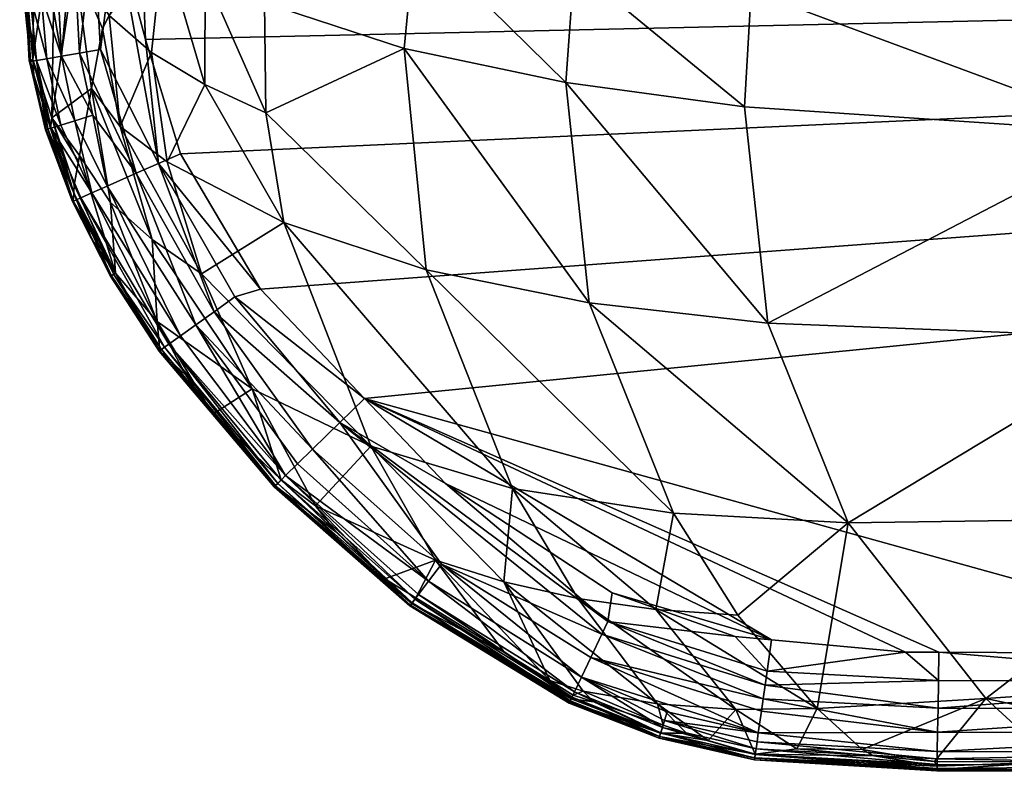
# Model space of a CAD drawing. Extents: x -0.027 to 0.07, y -0.138 to 0.037.
# Tile 1 of 161: x -0.02197 to -0.01365, y -0.13753 to -0.13116. Entities that reach past the tile are written whole.
import ezdxf

# ---------------------------------------------------------------- set-up
doc = ezdxf.new("R2010")
doc.units = 0
doc.layers.add('mesh', color=7, linetype='CONTINUOUS')

msp = doc.modelspace()

# ---------------------------------------------------------------- meshes
at = {"layer": 'mesh'}
mesh = msp.add_polyface(dxfattribs=at)
corners = [(-0.0190561, -0.1343592, 0.2191376), (-0.0141989, -0.1365055, 0.2191376), (-0.0144823, -0.136504, 0.2191376), (-0.0156151, -0.136401, 0.2191376), (-0.0159202, -0.1363732, 0.2191376), (-0.0169603, -0.1360022, 0.2191376), (-0.0183708, -0.135079, 0.2191376), (-0.0169965, -0.1362451, 0.2191097), (-0.0171233, -0.1296873, 0.2076647), (-0.0156546, -0.1298798, 0.207129), (-0.0166276, -0.1275083, 0.2059648), (-0.0157871, -0.1309111, 0.208079), (-0.0172822, -0.1307086, 0.2086336), (-0.0184366, -0.1294288, 0.2083157), (-0.0181714, -0.1283845, 0.2074069), (-0.017156, -0.1335511, 0.2119231), (-0.0149667, -0.1354124, 0.2138384), (-0.0156444, -0.1337234, 0.2113616), (-0.0164437, -0.1353285, 0.2143339), (-0.0185345, -0.1332704, 0.2125956), (-0.0178028, -0.1351196, 0.2149359), (-0.0165911, -0.1361455, 0.2158331), (-0.0172526, -0.136051, 0.2161172), (-0.0158979, -0.1361934, 0.2155807), (-0.0152271, -0.1369825, 0.216878), (-0.0138034, -0.1368971, 0.2165241), (-0.0184543, -0.1357265, 0.2167815), (-0.0174889, -0.1367449, 0.2177611), (-0.0178756, -0.1359103, 0.2164336), (-0.0173535, -0.1316875, 0.2096732), (-0.0186273, -0.1304319, 0.2093011), (-0.015842, -0.1318924, 0.2091054), (-0.0125501, -0.1321126, 0.2082491), (-0.0124156, -0.1301213, 0.2063546), (-0.0152363, -0.1276685, 0.2054705), (-0.0112672, -0.1365207, 0.2191376), (-0.0192637, -0.1345618, 0.2191129), (-0.0170473, -0.1363524, 0.2190731), (-0.0171411, -0.1365507, 0.2189573), (-0.0184051, -0.13576, 0.2189678)]
mesh.append_faces([[corners[k] for k in face] for face in [(0, 1, 2, 2), (3, 4, 5, 5), (3, 0, 2, 2), (5, 6, 3, 3), (6, 5, 7, 7), (8, 9, 10, 10), (8, 11, 9, 9), (12, 11, 8, 8), (13, 8, 14, 14), (13, 12, 8, 8), (15, 16, 17, 17), (15, 18, 16, 16), (19, 18, 15, 15), (19, 20, 18, 18), (21, 20, 22, 22), (21, 18, 20, 20), (23, 18, 21, 21), (23, 16, 18, 18), (24, 16, 23, 23), (24, 25, 16, 16), (26, 27, 28, 28), (20, 28, 22, 22), (29, 12, 30, 30), (31, 12, 29, 29), (31, 11, 12, 12), (17, 29, 15, 15), (17, 31, 29, 29), (32, 31, 17, 17), (32, 11, 31, 31), (33, 9, 11, 11), (34, 10, 9, 9), (0, 35, 1, 1), (36, 7, 37, 37), (36, 6, 7, 7), (37, 38, 39, 39)]])
mesh = msp.add_polyface(dxfattribs=at)
corners = [(-0.0219696, -0.1302102, 0.217801), (-0.0219192, -0.1306721, 0.2181055), (-0.0219411, -0.1305421, 0.2177572), (-0.0219295, -0.1303893, 0.2181139), (-0.0219659, -0.1293688, 0.2177257), (-0.0219642, -0.1294346, 0.2181422), (-0.0219584, -0.1276418, 0.2178509), (-0.0219585, -0.1277118, 0.2181376), (-0.0219089, -0.1309537, 0.2180971), (-0.0218368, -0.1279926, 0.2146386), (-0.0218261, -0.1291631, 0.2145243), (-0.0219579, -0.1275697, 0.2175646), (-0.0215668, -0.1283923, 0.2128968), (-0.0213616, -0.1294239, 0.2124466), (-0.0216693, -0.1301728, 0.2141197), (-0.0216991, -0.1319858, 0.2175961), (-0.0215042, -0.1306852, 0.2139755), (-0.0219495, -0.1303913, 0.2183333), (-0.0218726, -0.1277127, 0.2185432), (-0.0217985, -0.1303902, 0.2186958), (-0.021892, -0.1303909, 0.2185221), (-0.0217887, -0.1309456, 0.2186853), (-0.0218808, -0.1309514, 0.218508), (-0.0219358, -0.1309548, 0.2183159), (-0.0216167, -0.1314648, 0.2188278), (-0.0216728, -0.1303893, 0.2188479), (-0.0215196, -0.1303882, 0.2189723), (-0.0218595, -0.1314922, 0.2176319), (-0.0219442, -0.1277127, 0.2183061), (-0.0217448, -0.1277127, 0.2187554), (-0.0215689, -0.1277127, 0.2189297), (-0.0213555, -0.1277127, 0.2190554), (-0.0213449, -0.130387, 0.2190641)]
mesh.append_faces([[corners[k] for k in face] for face in [(0, 1, 2, 2), (0, 3, 1, 1), (4, 3, 0, 0), (4, 5, 3, 3), (6, 5, 4, 4), (6, 7, 5, 5), (1, 8, 2, 2), (9, 4, 0, 0), (0, 2, 10, 10), (9, 11, 4, 4), (10, 9, 0, 0), (10, 12, 9, 9), (13, 12, 10, 10), (14, 15, 16, 16), (10, 14, 13, 13), (17, 3, 5, 5), (18, 19, 20, 20), (21, 20, 19, 19), (22, 20, 21, 21), (22, 17, 20, 20), (23, 17, 22, 22), (23, 3, 17, 17), (1, 3, 23, 23), (24, 25, 26, 26), (10, 27, 14, 14), (2, 27, 10, 10), (28, 17, 5, 5), (28, 20, 17, 17), (18, 20, 28, 28), (29, 19, 18, 18), (29, 26, 25, 25), (30, 26, 29, 29), (31, 26, 30, 30), (31, 32, 26, 26), (19, 29, 25, 25)]])
mesh = msp.add_polyface(dxfattribs=at)
corners = [(0.0143187, -0.1367535, 0.2191073), (0.0113977, -0.1369902, 0.2190206), (0.0113972, -0.1367627, 0.2191079), (0.0143126, -0.1364716, 0.2191376), (0.0157165, -0.1364013, 0.2191376), (0.0134013, -0.1365172, 0.2191376), (0.0113968, -0.1365209, 0.2191376), (0.0054917, -0.1365315, 0.2191376), (0.0157708, -0.1367888, 0.2190675), (0.0157872, -0.1369011, 0.2190142), (0.0143226, -0.1369829, 0.2190182), (0.0143244, -0.1370876, 0.2189532), (0.0157536, -0.1366708, 0.2191062), (0.0109227, -0.1366977, 0.2159365), (0.0113985, -0.1374421, 0.2177562), (0.0138864, -0.1368971, 0.2165241), (0.0149296, -0.1373276, 0.2175546), (0.0153101, -0.1369825, 0.216878), (0.0089163, -0.1279764, 0.2044983), (0.0124986, -0.1301213, 0.2063546), (0.0121979, -0.127875, 0.20482), (0.0091241, -0.1302396, 0.2058705), (0.0157274, -0.1337234, 0.2113616), (0.0118966, -0.1353656, 0.2130797), (0.0150497, -0.1354124, 0.2138384), (0.0124633, -0.1338502, 0.2105026), (0.015925, -0.1318923, 0.2091054), (0.0126331, -0.1321126, 0.2082491), (0.0158701, -0.1309111, 0.208079), (0.0157375, -0.1298798, 0.207129), (0.0153193, -0.1276685, 0.2054705), (0.0054143, -0.1351436, 0.212058), (0.0057542, -0.133792, 0.2094266), (0.0058862, -0.1322073, 0.2072386), (0.0058881, -0.1312943, 0.20633), (0.0210518, -0.1303839, 0.2191376), (-0.0209456, -0.1303833, 0.2191376), (0.0210415, -0.1277118, 0.2191376), (0.0000413, -0.1365354, 0.2191376)]
mesh.append_faces([[corners[k] for k in face] for face in [(0, 1, 2, 2), (0, 3, 4, 4), (0, 5, 3, 3), (2, 5, 0, 0), (2, 6, 5, 5), (7, 6, 2, 2), (8, 9, 10, 10), (1, 10, 11, 11), (0, 10, 1, 1), (0, 8, 10, 10), (12, 8, 0, 0), (13, 14, 15, 15), (16, 17, 15, 15), (18, 19, 20, 20), (18, 21, 19, 19), (22, 23, 24, 24), (22, 25, 23, 23), (26, 25, 22, 22), (26, 27, 25, 25), (28, 27, 26, 26), (28, 19, 27, 27), (29, 19, 28, 28), (29, 20, 19, 19), (30, 20, 29, 29), (24, 13, 15, 15), (23, 13, 24, 24), (23, 31, 13, 13), (25, 31, 23, 23), (27, 32, 25, 25), (19, 33, 27, 27), (21, 34, 19, 19), (35, 6, 7, 7), (35, 5, 6, 6), (35, 36, 37, 37), (7, 38, 35, 35)]])
mesh = msp.add_polyface(dxfattribs=at)
corners = [(-0.0141989, -0.1365055, 0.2191376), (-0.0142027, -0.1367452, 0.2191095), (-0.0144823, -0.136504, 0.2191376), (-0.0112676, -0.1367541, 0.21911), (-0.0142133, -0.1374061, 0.2185808), (-0.0112687, -0.1373497, 0.2186971), (-0.0112689, -0.1374614, 0.2184773), (-0.0142148, -0.1374961, 0.2179733), (-0.0132194, -0.137432, 0.2177477), (-0.0142143, -0.1374679, 0.2178518), (-0.011269, -0.13751, 0.2179904), (-0.0112689, -0.1374375, 0.2177524), (-0.014215, -0.1375088, 0.2180974), (-0.011269, -0.137516, 0.2182369), (-0.0142149, -0.137506, 0.2182222), (-0.0142146, -0.1374878, 0.2183456), (-0.0142141, -0.1374543, 0.2184658), (-0.0142064, -0.136978, 0.2190211), (-0.011268, -0.1369849, 0.2190234), (-0.0138034, -0.1368971, 0.2165241), (-0.0108398, -0.1366977, 0.2159365), (-0.0118136, -0.1353656, 0.2130797), (-0.0149667, -0.1354124, 0.2138384), (-0.0123803, -0.1338502, 0.2105026), (-0.0156444, -0.1337234, 0.2113616), (-0.0125501, -0.1321126, 0.2082491), (-0.0124156, -0.1301213, 0.2063546), (-0.0157871, -0.1309111, 0.208079), (-0.0152363, -0.1276685, 0.2054705), (-0.0156546, -0.1298798, 0.207129), (-0.0090411, -0.1302396, 0.2058705), (-0.0121149, -0.127875, 0.20482), (-0.0142364, -0.1374291, 0.2177452), (-0.01475, -0.1373815, 0.2177377), (-0.0112672, -0.1365207, 0.2191376), (-0.0142097, -0.1371818, 0.218878), (-0.0112684, -0.1371876, 0.2188829), (-0.0142123, -0.1373439, 0.218689), (-0.0148466, -0.1373276, 0.2175546)]
mesh.append_faces([[corners[k] for k in face] for face in [(0, 1, 2, 2), (0, 3, 1, 1), (4, 5, 6, 6), (7, 8, 9, 9), (10, 8, 7, 7), (10, 11, 8, 8), (10, 12, 13, 13), (7, 12, 10, 10), (14, 13, 12, 12), (15, 13, 14, 14), (15, 6, 13, 13), (16, 6, 15, 15), (16, 4, 6, 6), (17, 3, 18, 18), (17, 1, 3, 3), (19, 8, 11, 11), (20, 19, 11, 11), (21, 19, 20, 20), (21, 22, 19, 19), (23, 22, 21, 21), (23, 24, 22, 22), (25, 24, 23, 23), (26, 27, 25, 25), (28, 29, 26, 26), (26, 30, 31, 31), (9, 8, 32, 32), (33, 9, 32, 32), (34, 3, 0, 0), (35, 18, 36, 36), (35, 17, 18, 18), (36, 37, 35, 35), (5, 37, 36, 36), (4, 37, 5, 5), (19, 32, 8, 8), (38, 32, 19, 19)]])
mesh = msp.add_polyface(dxfattribs=at)
corners = [(0.0210415, -0.1277118, 0.2191376), (-0.0209456, -0.1303833, 0.2191376), (-0.0209676, -0.1298511, 0.2191376), (-0.0101833, -0.1374405, 0.2177551), (-0.011269, -0.13751, 0.2179904), (-0.0042152, -0.1374573, 0.2177696), (-0.0112684, -0.1371876, 0.2188829), (0.0000415, -0.1373593, 0.2187043), (-0.0112687, -0.1373497, 0.2186971), (-0.0112689, -0.1374375, 0.2177524), (-0.011268, -0.1369849, 0.2190234), (-0.0112676, -0.1367541, 0.21911), (0.0000414, -0.1369902, 0.2190282), (-0.0057769, -0.1302907, 0.2055468), (-0.0035339, -0.1291796, 0.2047582), (-0.0057306, -0.129195, 0.2048841), (-0.0051455, -0.1285595, 0.20454), (-0.0056851, -0.1282017, 0.2044151), (-0.0044878, -0.1288747, 0.2046507), (-0.0088333, -0.1279764, 0.2044983), (-0.0090411, -0.1302396, 0.2058705), (-0.0058051, -0.1312943, 0.20633), (-0.0108398, -0.1366977, 0.2159365), (-0.0121149, -0.127875, 0.20482), (-0.0124156, -0.1301213, 0.2063546), (-0.0125501, -0.1321126, 0.2082491), (-0.0058032, -0.1322073, 0.2072386), (-0.0123803, -0.1338502, 0.2105026), (-0.0056712, -0.133792, 0.2094266), (-0.0118136, -0.1353656, 0.2130797), (-0.0053313, -0.1351436, 0.212058), (-0.0054413, -0.1280483, 0.2043635), (-0.0051978, -0.1281578, 0.2044018), (-0.0052085, -0.1287372, 0.2027881), (0.0210518, -0.1303839, 0.2191376), (-0.0190561, -0.1343592, 0.2191376), (-0.0199346, -0.1334364, 0.2191376), (-0.0206114, -0.1322902, 0.2191376), (-0.0209067, -0.1313238, 0.2191376), (-0.0112672, -0.1365207, 0.2191376), (0.0000413, -0.1367573, 0.2191127), (0.0000413, -0.1365354, 0.2191376), (-0.0112689, -0.1374614, 0.2184773), (0.0000415, -0.1374602, 0.218518), (-0.011269, -0.137516, 0.2182369), (0.0000415, -0.1375297, 0.218031), (0.0000414, -0.1371952, 0.218889)]
mesh.append_faces([[corners[k] for k in face] for face in [(0, 1, 2, 2), (3, 4, 5, 5), (6, 7, 8, 8), (3, 9, 4, 4), (10, 11, 12, 12), (13, 14, 15, 15), (15, 16, 17, 17), (15, 18, 16, 16), (19, 15, 17, 17), (20, 15, 19, 19), (20, 13, 15, 15), (21, 13, 20, 20), (22, 9, 3, 3), (23, 20, 19, 19), (24, 21, 20, 20), (25, 21, 24, 24), (25, 26, 21, 21), (27, 26, 25, 25), (27, 28, 26, 26), (29, 28, 27, 27), (29, 30, 28, 28), (22, 30, 29, 29), (22, 5, 30, 30), (3, 5, 22, 22), (31, 32, 33, 33), (34, 35, 36, 36), (37, 34, 36, 36), (34, 38, 1, 1), (34, 39, 35, 35), (39, 40, 11, 11), (41, 40, 39, 39), (42, 43, 44, 44), (42, 8, 43, 43), (4, 44, 45, 45), (6, 10, 46, 46)]])
mesh = msp.add_polyface(dxfattribs=at)
corners = [(0.0058881, -0.1312943, 0.20633), (0.0000415, -0.1311525, 0.2059374), (0.0000416, -0.1315993, 0.2062571), (0.0058862, -0.1322073, 0.2072386), (0.0000415, -0.1320508, 0.2067911), (0.0000415, -0.1331639, 0.2081077), (0.0054143, -0.1351436, 0.212058), (0.0000414, -0.134968, 0.2115523), (0.0000414, -0.1367656, 0.2159407), (0.0000414, -0.1346658, 0.2108143), (0.0057542, -0.133792, 0.2094266), (0.0000414, -0.1336156, 0.2089217), (0.0042446, -0.1374649, 0.2177766), (0.0000415, -0.1374693, 0.21778), (-0.0042152, -0.1374573, 0.2177696), (-0.0053313, -0.1351436, 0.212058), (-0.0056712, -0.133792, 0.2094266), (-0.0058032, -0.1322073, 0.2072386), (-0.0058051, -0.1312943, 0.20633), (0.0000415, -0.1301446, 0.2052161), (-0.0057769, -0.1302907, 0.2055468), (-0.0022737, -0.1295825, 0.2049001), (0.0000415, -0.1298206, 0.2049843), (0.0000415, -0.1300673, 0.2032461), (0.0027527, -0.1297417, 0.2030193), (0.0000415, -0.1300792, 0.2031355), (0.0027347, -0.1297066, 0.2029152), (0.0000415, -0.1300419, 0.2030307), (-0.0206114, -0.1322902, 0.2191376), (-0.0209067, -0.1313238, 0.2191376), (0.0210518, -0.1303839, 0.2191376), (0.0000413, -0.1365354, 0.2191376), (-0.0112672, -0.1365207, 0.2191376), (0.0000415, -0.1375297, 0.218031), (-0.011269, -0.13751, 0.2179904), (-0.0112676, -0.1367541, 0.21911), (0.0000413, -0.1367573, 0.2191127), (0.0000414, -0.1369902, 0.2190282), (-0.0112687, -0.1373497, 0.2186971), (0.0000415, -0.1373593, 0.2187043), (0.0000415, -0.1374602, 0.218518), (-0.0112684, -0.1371876, 0.2188829), (0.0000414, -0.1371952, 0.218889), (-0.011269, -0.137516, 0.2182369), (0.0000415, -0.1375254, 0.218279), (-0.011268, -0.1369849, 0.2190234)]
mesh.append_faces([[corners[k] for k in face] for face in [(0, 1, 2, 2), (3, 4, 5, 5), (6, 7, 8, 8), (6, 9, 7, 7), (10, 11, 9, 9), (12, 8, 13, 13), (8, 14, 13, 13), (8, 15, 14, 14), (15, 9, 16, 16), (15, 7, 9, 9), (8, 7, 15, 15), (16, 5, 17, 17), (16, 11, 5, 5), (9, 11, 16, 16), (17, 2, 18, 18), (17, 4, 2, 2), (5, 4, 17, 17), (19, 20, 1, 1), (19, 21, 20, 20), (22, 21, 19, 19), (18, 1, 20, 20), (2, 1, 18, 18), (23, 24, 25, 25), (24, 26, 25, 25), (25, 26, 27, 27), (28, 29, 30, 30), (30, 31, 32, 32), (14, 33, 13, 13), (14, 34, 33, 33), (35, 36, 37, 37), (38, 39, 40, 40), (41, 42, 39, 39), (43, 44, 33, 33), (43, 40, 44, 44), (45, 37, 42, 42)]])
mesh = msp.add_polyface(dxfattribs=at)
corners = [(-0.0211557, -0.1303856, 0.21912), (-0.0209456, -0.1303833, 0.2191376), (-0.0209067, -0.1313238, 0.2191376), (-0.0212869, -0.1314087, 0.2190588), (-0.0213449, -0.130387, 0.2190641), (-0.0214635, -0.1314388, 0.2189605), (-0.0215196, -0.1303882, 0.2189723), (-0.0204024, -0.1307807, 0.211605), (-0.0207248, -0.1301847, 0.2117464), (-0.020757, -0.1305025, 0.2121166), (-0.0198987, -0.1310137, 0.2111545), (-0.0202689, -0.1298468, 0.2105378), (-0.0186273, -0.1304319, 0.2093011), (-0.0197793, -0.1300667, 0.2100926), (-0.0204046, -0.1317032, 0.21271), (-0.0208559, -0.1314339, 0.2131939), (-0.0198899, -0.1319442, 0.2122595), (-0.0187204, -0.1313994, 0.2103522), (-0.0173535, -0.1316875, 0.2096732), (-0.0207221, -0.1323582, 0.2143085), (-0.0211205, -0.1320606, 0.2148155), (-0.019737, -0.1328717, 0.2133894), (-0.0185345, -0.1332704, 0.2125956), (-0.017156, -0.1335511, 0.2119231), (-0.0208619, -0.1304478, 0.2122963), (-0.0215042, -0.1306852, 0.2139755), (-0.0212135, -0.1311221, 0.2137058), (-0.0211797, -0.1299398, 0.2122943), (-0.0212702, -0.1312311, 0.2139334), (-0.0213614, -0.1317388, 0.2153227), (-0.0209842, -0.1324549, 0.2190499), (-0.0207973, -0.1323723, 0.2191158), (-0.0212298, -0.1325634, 0.2188666), (-0.0215022, -0.1320108, 0.2188123), (-0.021352, -0.131965, 0.2189514), (-0.0206114, -0.1322902, 0.2191376)]
mesh.append_faces([[corners[k] for k in face] for face in [(0, 1, 2, 2), (3, 4, 0, 0), (5, 4, 3, 3), (5, 6, 4, 4), (7, 8, 9, 9), (10, 11, 7, 7), (12, 13, 10, 10), (14, 9, 15, 15), (14, 7, 9, 9), (16, 7, 14, 14), (16, 10, 7, 7), (17, 10, 16, 16), (17, 12, 10, 10), (18, 12, 17, 17), (19, 15, 20, 20), (19, 14, 15, 15), (21, 16, 14, 14), (22, 17, 16, 16), (23, 18, 17, 17), (24, 25, 26, 26), (24, 27, 25, 25), (25, 28, 26, 26), (29, 28, 25, 25), (3, 30, 5, 5), (31, 30, 3, 3), (32, 33, 34, 34), (5, 30, 34, 34), (31, 2, 35, 35), (31, 0, 2, 2), (3, 0, 31, 31), (9, 24, 26, 26), (20, 28, 29, 29), (15, 9, 26, 26), (20, 26, 28, 28), (20, 15, 26, 26)]])
mesh = msp.add_polyface(dxfattribs=at)
corners = [(-0.0217527, -0.1320871, 0.2181427), (-0.0217101, -0.132074, 0.2180403), (-0.0218512, -0.1316237, 0.2180723), (-0.0217401, -0.1314858, 0.2186662), (-0.0217887, -0.1309456, 0.2186853), (-0.0216167, -0.1314648, 0.2188278), (-0.0218808, -0.1309514, 0.218508), (-0.0219089, -0.1309537, 0.2180971), (-0.0219358, -0.1309548, 0.2183159), (-0.0218783, -0.1315092, 0.2182845), (-0.0219192, -0.1306721, 0.2181055), (-0.021888, -0.1315108, 0.2181827), (-0.0217469, -0.1320854, 0.2182475), (-0.0215022, -0.1320108, 0.2188123), (-0.0216213, -0.1320471, 0.2186435), (-0.021352, -0.131965, 0.2189514), (-0.0214635, -0.1314388, 0.2189605), (-0.0217985, -0.1303902, 0.2186958), (-0.0215196, -0.1303882, 0.2189723), (-0.0216728, -0.1303893, 0.2188479), (-0.0219411, -0.1305421, 0.2177572), (-0.021889, -0.1315032, 0.2180808), (-0.0218595, -0.1314922, 0.2176319), (-0.0216991, -0.1319858, 0.2175961), (-0.0214628, -0.1323043, 0.2168699), (-0.0213614, -0.1317388, 0.2153227), (-0.0215042, -0.1306852, 0.2139755), (-0.0216693, -0.1301728, 0.2141197), (-0.0213587, -0.1326204, 0.2187042), (-0.0218285, -0.1315008, 0.2184826), (-0.0217306, -0.1320804, 0.2183511), (-0.0217041, -0.1320723, 0.2184524)]
mesh.append_faces([[corners[k] for k in face] for face in [(0, 1, 2, 2), (3, 4, 5, 5), (3, 6, 4, 4), (7, 8, 9, 9), (10, 8, 7, 7), (11, 0, 2, 2), (9, 0, 11, 11), (9, 12, 0, 0), (3, 13, 14, 14), (5, 13, 3, 3), (5, 15, 13, 13), (16, 15, 5, 5), (4, 17, 5, 5), (5, 18, 16, 16), (17, 19, 5, 5), (20, 21, 22, 22), (20, 7, 21, 21), (22, 1, 23, 23), (22, 2, 1, 1), (22, 21, 2, 2), (23, 24, 25, 25), (26, 23, 25, 25), (27, 22, 23, 23), (13, 28, 14, 14), (29, 6, 3, 3), (29, 8, 6, 6), (9, 8, 29, 29), (21, 9, 11, 11), (7, 9, 21, 21), (11, 2, 21, 21), (29, 12, 9, 9), (29, 30, 12, 12), (29, 31, 30, 30), (29, 14, 31, 31), (3, 14, 29, 29)]])
mesh = msp.add_polyface(dxfattribs=at)
corners = [(-0.0190561, -0.1343592, 0.2191376), (-0.0201516, -0.1335013, 0.2191145), (-0.0199346, -0.1334364, 0.2191376), (-0.0207701, -0.1339449, 0.2183599), (-0.0211743, -0.1333109, 0.2183864), (-0.0207447, -0.1339267, 0.2184685), (-0.021193, -0.1333217, 0.2182777), (-0.0207855, -0.1339559, 0.2182484), (-0.0212011, -0.1333265, 0.2181673), (-0.0207905, -0.1339595, 0.2181355), (-0.019737, -0.1328717, 0.2133894), (-0.0178028, -0.1351196, 0.2149359), (-0.0185345, -0.1332704, 0.2125956), (-0.020434, -0.1333053, 0.2154141), (-0.0190009, -0.1347628, 0.2156584), (-0.0207221, -0.1323582, 0.2143085), (-0.0211205, -0.1320606, 0.2148155), (-0.0208084, -0.1337095, 0.2174386), (-0.0208483, -0.1330153, 0.2159011), (-0.0212027, -0.1327021, 0.2164168), (-0.0200057, -0.1342788, 0.2164971), (-0.0204046, -0.1317032, 0.21271), (-0.0198899, -0.1319442, 0.2122595), (-0.017156, -0.1335511, 0.2119231), (-0.0187204, -0.1313994, 0.2103522), (-0.0207094, -0.1339014, 0.2185729), (-0.0214526, -0.132662, 0.2185154), (-0.0206114, -0.1338311, 0.2187638), (-0.0212298, -0.1325634, 0.2188666), (-0.0204811, -0.1337376, 0.2189227), (-0.0213587, -0.1326204, 0.2187042), (-0.0209842, -0.1324549, 0.2190499), (-0.0203252, -0.1336258, 0.2190416), (-0.0207973, -0.1323723, 0.2191158), (-0.0206114, -0.1322902, 0.2191376), (-0.0192637, -0.1345618, 0.2191129), (-0.021161, -0.1333004, 0.2179596), (-0.0207851, -0.1339557, 0.2180227), (-0.0194931, -0.1347875, 0.2189775), (-0.0205634, -0.1341657, 0.2179112), (-0.0213614, -0.1317388, 0.2153227)]
mesh.append_faces([[corners[k] for k in face] for face in [(0, 1, 2, 2), (3, 4, 5, 5), (3, 6, 4, 4), (7, 6, 3, 3), (7, 8, 6, 6), (9, 8, 7, 7), (10, 11, 12, 12), (10, 13, 14, 14), (15, 13, 10, 10), (15, 16, 13, 13), (17, 18, 19, 19), (17, 20, 18, 18), (13, 18, 20, 20), (16, 18, 13, 13), (10, 21, 15, 15), (12, 22, 10, 10), (23, 24, 12, 12), (25, 5, 26, 26), (27, 28, 29, 29), (25, 30, 27, 27), (26, 30, 25, 25), (29, 31, 32, 32), (29, 28, 31, 31), (2, 33, 34, 34), (2, 1, 33, 33), (0, 35, 1, 1), (9, 36, 8, 8), (37, 36, 9, 9), (32, 33, 1, 1), (31, 33, 32, 32), (32, 38, 29, 29), (36, 17, 19, 19), (37, 17, 36, 36), (37, 39, 17, 17), (16, 40, 18, 18)]])
mesh = msp.add_polyface(dxfattribs=at)
corners = [(-0.0216991, -0.1319858, 0.2175961), (-0.0215122, -0.1326234, 0.2177761), (-0.0215079, -0.1325552, 0.2175563), (-0.0217101, -0.132074, 0.2180403), (-0.0214719, -0.1323548, 0.217008), (-0.0215168, -0.1326906, 0.2179965), (-0.021161, -0.1333004, 0.2179596), (-0.0213558, -0.1330184, 0.2179754), (-0.0215202, -0.1326921, 0.2181044), (-0.0212011, -0.1333265, 0.2181673), (-0.0215235, -0.1326935, 0.2182105), (-0.021193, -0.1333217, 0.2182777), (-0.0211743, -0.1333109, 0.2183864), (-0.0214895, -0.1326783, 0.2184152), (-0.0214526, -0.132662, 0.2185154), (-0.0206114, -0.1338311, 0.2187638), (-0.0213587, -0.1326204, 0.2187042), (-0.0212298, -0.1325634, 0.2188666), (-0.0207447, -0.1339267, 0.2184685), (-0.0214628, -0.1323043, 0.2168699), (-0.0217041, -0.1320723, 0.2184524), (-0.0209842, -0.1324549, 0.2190499), (-0.021352, -0.131965, 0.2189514), (-0.0215022, -0.1320108, 0.2188123), (-0.0216213, -0.1320471, 0.2186435), (-0.0217306, -0.1320804, 0.2183511), (-0.0217469, -0.1320854, 0.2182475), (-0.0217527, -0.1320871, 0.2181427), (-0.0212027, -0.1327021, 0.2164168), (-0.0213614, -0.1317388, 0.2153227), (-0.0208483, -0.1330153, 0.2159011)]
mesh.append_faces([[corners[k] for k in face] for face in [(0, 1, 2, 2), (0, 3, 1, 1), (2, 4, 0, 0), (5, 6, 7, 7), (8, 6, 5, 5), (8, 9, 6, 6), (10, 9, 8, 8), (10, 11, 9, 9), (12, 13, 14, 14), (11, 13, 12, 12), (11, 10, 13, 13), (15, 16, 17, 17), (18, 12, 14, 14), (3, 5, 1, 1), (0, 4, 19, 19), (20, 14, 13, 13), (21, 17, 22, 22), (23, 17, 16, 16), (20, 16, 14, 14), (24, 16, 20, 20), (10, 25, 13, 13), (10, 26, 25, 25), (10, 27, 26, 26), (8, 27, 10, 10), (5, 27, 8, 8), (5, 3, 27, 27), (25, 20, 13, 13), (1, 5, 7, 7), (2, 19, 4, 4), (2, 6, 19, 19), (1, 6, 2, 2), (7, 6, 1, 1), (6, 28, 19, 19), (28, 29, 19, 19), (28, 30, 29, 29)]])
mesh = msp.add_polyface(dxfattribs=at)
corners = [(-0.0156151, -0.136401, 0.2191376), (-0.0183708, -0.135079, 0.2191376), (-0.0190561, -0.1343592, 0.2191376), (-0.0173068, -0.1369012, 0.2178588), (-0.0178723, -0.1365083, 0.2177772), (-0.0186551, -0.136094, 0.2179135), (-0.0188825, -0.1358847, 0.2178199), (-0.0192972, -0.1354879, 0.2178407), (-0.018622, -0.1360455, 0.2178089), (-0.0186283, -0.1360582, 0.2185056), (-0.0186508, -0.1360882, 0.2183911), (-0.0197594, -0.1350494, 0.2185382), (-0.0173139, -0.1369162, 0.2183508), (-0.0186649, -0.136107, 0.2182729), (-0.0197883, -0.1350778, 0.2184285), (-0.017322, -0.1369333, 0.218228), (-0.0186671, -0.1361099, 0.2180324), (-0.019818, -0.1351071, 0.2180819), (-0.0173184, -0.1369257, 0.2179801), (-0.0186703, -0.1361142, 0.2181527), (-0.0198178, -0.1351068, 0.2181988), (-0.0198078, -0.135097, 0.2183149), (-0.0173235, -0.1369365, 0.2181038), (-0.0190009, -0.1347628, 0.2156584), (-0.0184543, -0.1357265, 0.2167815), (-0.0178756, -0.1359103, 0.2164336), (-0.0194681, -0.1352683, 0.2175584), (-0.0178028, -0.1351196, 0.2149359), (-0.019737, -0.1328717, 0.2133894), (-0.0197216, -0.1350122, 0.2186424), (-0.0185978, -0.1360173, 0.2186147), (-0.0185143, -0.1359058, 0.2188107), (-0.0194931, -0.1347875, 0.2189775), (-0.0184051, -0.13576, 0.2189678), (-0.0172198, -0.1367172, 0.2187911), (-0.0192637, -0.1345618, 0.2191129), (-0.0196214, -0.1349136, 0.2188288), (-0.0170473, -0.1363524, 0.2190731)]
mesh.append_faces([[corners[k] for k in face] for face in [(0, 1, 2, 2), (3, 4, 5, 5), (5, 6, 7, 7), (5, 8, 6, 6), (4, 8, 5, 5), (9, 10, 11, 11), (9, 12, 10, 10), (10, 13, 14, 14), (10, 15, 13, 13), (12, 15, 10, 10), (16, 5, 17, 17), (16, 3, 5, 5), (18, 3, 16, 16), (16, 19, 18, 18), (16, 20, 19, 19), (13, 19, 21, 21), (13, 22, 19, 19), (15, 22, 13, 13), (23, 24, 25, 25), (26, 7, 6, 6), (8, 4, 24, 24), (27, 23, 25, 25), (28, 23, 27, 27), (24, 6, 8, 8), (24, 26, 6, 6), (23, 26, 24, 24), (9, 29, 30, 30), (11, 29, 9, 9), (31, 32, 33, 33), (33, 34, 31, 31), (2, 1, 35, 35), (29, 36, 31, 31), (35, 33, 32, 32), (37, 33, 35, 35), (30, 29, 31, 31)]])
mesh = msp.add_polyface(dxfattribs=at)
corners = [(-0.0186649, -0.136107, 0.2182729), (-0.0198078, -0.135097, 0.2183149), (-0.0197883, -0.1350778, 0.2184285), (-0.0186508, -0.1360882, 0.2183911), (-0.0197594, -0.1350494, 0.2185382), (-0.0186703, -0.1361142, 0.2181527), (-0.0198178, -0.1351068, 0.2181988), (-0.0198085, -0.1350977, 0.2179657), (-0.0186551, -0.136094, 0.2179135), (-0.0192972, -0.1354879, 0.2178407), (-0.019818, -0.1351071, 0.2180819), (-0.0186671, -0.1361099, 0.2180324), (-0.0207905, -0.1339595, 0.2181355), (-0.0207855, -0.1339559, 0.2182484), (-0.0207701, -0.1339449, 0.2183599), (-0.0207447, -0.1339267, 0.2184685), (-0.0208084, -0.1337095, 0.2174386), (-0.0205634, -0.1341657, 0.2179112), (-0.0203374, -0.134493, 0.2178929), (-0.0200057, -0.1342788, 0.2164971), (-0.0190009, -0.1347628, 0.2156584), (-0.0194681, -0.1352683, 0.2175584), (-0.020434, -0.1333053, 0.2154141), (-0.0197586, -0.1350466, 0.2178638), (-0.0203252, -0.1336258, 0.2190416), (-0.0201516, -0.1335013, 0.2191145), (-0.0192637, -0.1345618, 0.2191129), (-0.0185143, -0.1359058, 0.2188107), (-0.0196214, -0.1349136, 0.2188288), (-0.0194931, -0.1347875, 0.2189775), (-0.0207851, -0.1339557, 0.2180227), (-0.0207094, -0.1339014, 0.2185729), (-0.0197216, -0.1350122, 0.2186424), (-0.0206114, -0.1338311, 0.2187638), (-0.0204811, -0.1337376, 0.2189227)]
mesh.append_faces([[corners[k] for k in face] for face in [(0, 1, 2, 2), (3, 2, 4, 4), (5, 6, 1, 1), (7, 8, 9, 9), (10, 8, 7, 7), (10, 6, 11, 11), (12, 10, 7, 7), (13, 10, 12, 12), (13, 6, 10, 10), (14, 6, 13, 13), (14, 1, 6, 6), (15, 1, 14, 14), (15, 2, 1, 1), (16, 17, 18, 18), (18, 19, 16, 16), (20, 19, 21, 21), (22, 19, 20, 20), (18, 7, 23, 23), (7, 9, 23, 23), (24, 25, 26, 26), (27, 28, 29, 29), (30, 18, 17, 17), (30, 7, 18, 18), (12, 7, 30, 30), (31, 2, 15, 15), (31, 4, 2, 2), (31, 32, 4, 4), (33, 32, 31, 31), (34, 32, 33, 33), (34, 28, 32, 32), (34, 29, 28, 28), (26, 29, 24, 24), (21, 23, 9, 9), (19, 23, 21, 21), (18, 23, 19, 19)]])
mesh = msp.add_polyface(dxfattribs=at)
corners = [(-0.0172898, -0.1368679, 0.2177527), (-0.0173068, -0.1369012, 0.2178588), (-0.0171156, -0.1369265, 0.2177473), (-0.0174889, -0.1367449, 0.2177611), (-0.0178723, -0.1365083, 0.2177772), (-0.0159202, -0.1363732, 0.2191376), (-0.0156151, -0.136401, 0.2191376), (-0.0156512, -0.1366646, 0.2191085), (-0.0144823, -0.136504, 0.2191376), (-0.0142027, -0.1367452, 0.2191095), (-0.0172994, -0.1368855, 0.2184704), (-0.0185978, -0.1360173, 0.2186147), (-0.0172786, -0.1368416, 0.2185847), (-0.0186283, -0.1360582, 0.2185056), (-0.0173139, -0.1369162, 0.2183508), (-0.0173184, -0.1369257, 0.2179801), (-0.0186703, -0.1361142, 0.2181527), (-0.0173235, -0.1369365, 0.2181038), (-0.0156845, -0.1368985, 0.2190172), (-0.0156682, -0.1367844, 0.2190703), (-0.0142064, -0.136978, 0.2190211), (-0.0170473, -0.1363524, 0.2190731), (-0.0169965, -0.1362451, 0.2191097), (-0.0169603, -0.1360022, 0.2191376), (-0.0152271, -0.1369825, 0.216878), (-0.0158979, -0.1361934, 0.2155807), (-0.0165911, -0.1361455, 0.2158331), (-0.0172071, -0.1368348, 0.2175997), (-0.0159152, -0.13699, 0.2170844), (-0.0172526, -0.136051, 0.2161172), (-0.0178756, -0.1359103, 0.2164336), (-0.0165783, -0.1369433, 0.2173237), (-0.0184543, -0.1357265, 0.2167815), (-0.0184051, -0.13576, 0.2189678), (-0.0171411, -0.1365507, 0.2189573), (-0.0172198, -0.1367172, 0.2187911), (-0.0157257, -0.1371885, 0.2187773), (-0.0156996, -0.137005, 0.2189498), (-0.0185143, -0.1359058, 0.2188107)]
mesh.append_faces([[corners[k] for k in face] for face in [(0, 1, 2, 2), (1, 3, 4, 4), (0, 3, 1, 1), (5, 6, 7, 7), (8, 7, 6, 6), (8, 9, 7, 7), (10, 11, 12, 12), (13, 11, 10, 10), (10, 14, 13, 13), (15, 16, 17, 17), (18, 19, 20, 20), (21, 19, 18, 18), (21, 22, 19, 19), (19, 9, 20, 20), (19, 7, 9, 9), (22, 7, 19, 19), (22, 5, 7, 7), (23, 5, 22, 22), (24, 25, 26, 26), (27, 0, 2, 2), (3, 0, 27, 27), (28, 26, 29, 29), (28, 24, 26, 26), (30, 27, 31, 31), (30, 3, 27, 27), (32, 4, 3, 3), (29, 31, 28, 28), (29, 30, 31, 31), (33, 34, 35, 35), (36, 34, 37, 37), (36, 35, 34, 34), (18, 34, 21, 21), (18, 37, 34, 34), (12, 38, 35, 35), (11, 38, 12, 12)]])
mesh = msp.add_polyface(dxfattribs=at)
corners = [(-0.0165512, -0.1371901, 0.2178334), (-0.016334, -0.1371895, 0.217723), (-0.0165297, -0.1371237, 0.2177291), (-0.0161481, -0.1372521, 0.2177173), (-0.0171156, -0.1369265, 0.2177473), (-0.0173068, -0.1369012, 0.2178588), (-0.01655, -0.1371864, 0.2184537), (-0.0172786, -0.1368416, 0.2185847), (-0.0165359, -0.1371412, 0.2185705), (-0.0172994, -0.1368855, 0.2184704), (-0.0165596, -0.1372171, 0.2183318), (-0.0173139, -0.1369162, 0.2183508), (-0.0157558, -0.1374005, 0.2183226), (-0.0157514, -0.1373695, 0.2184456), (-0.0165646, -0.137233, 0.2182069), (-0.017322, -0.1369333, 0.218228), (-0.015758, -0.1374159, 0.2181967), (-0.0173184, -0.1369257, 0.2179801), (-0.0165604, -0.1372194, 0.2179557), (-0.0165648, -0.1372338, 0.2180808), (-0.0157556, -0.1373989, 0.217944), (-0.0173235, -0.1369365, 0.2181038), (-0.0157579, -0.1374153, 0.2180698), (-0.0165783, -0.1369433, 0.2173237), (-0.0172071, -0.1368348, 0.2175997), (-0.0159152, -0.13699, 0.2170844), (-0.015751, -0.1373668, 0.2178213), (-0.0172198, -0.1367172, 0.2187911), (-0.0164951, -0.1370109, 0.2187818), (-0.0165175, -0.1370824, 0.2186805), (-0.0157257, -0.1371885, 0.2187773)]
mesh.append_faces([[corners[k] for k in face] for face in [(0, 1, 2, 2), (0, 3, 1, 1), (4, 0, 2, 2), (4, 5, 0, 0), (6, 7, 8, 8), (9, 7, 6, 6), (9, 10, 11, 11), (6, 10, 9, 9), (6, 12, 10, 10), (13, 12, 6, 6), (11, 14, 15, 15), (10, 14, 11, 11), (10, 16, 14, 14), (12, 16, 10, 10), (17, 0, 5, 5), (18, 0, 17, 17), (18, 19, 20, 20), (18, 21, 19, 19), (17, 21, 18, 18), (15, 19, 21, 21), (14, 19, 15, 15), (14, 22, 19, 19), (16, 22, 14, 14), (23, 1, 3, 3), (24, 4, 2, 2), (23, 2, 1, 1), (23, 24, 2, 2), (25, 23, 3, 3), (26, 3, 0, 0), (18, 26, 0, 0), (20, 26, 18, 18), (27, 28, 29, 29), (28, 27, 30, 30), (8, 27, 29, 29), (7, 27, 8, 8)]])
mesh = msp.add_polyface(dxfattribs=at)
corners = [(-0.0157514, -0.1373695, 0.2184456), (-0.0157448, -0.1373232, 0.2185636), (-0.0142141, -0.1374543, 0.2184658), (-0.0165359, -0.1371412, 0.2185705), (-0.01655, -0.1371864, 0.2184537), (-0.0142146, -0.1374878, 0.2183456), (-0.0157558, -0.1374005, 0.2183226), (-0.0142149, -0.137506, 0.2182222), (-0.015758, -0.1374159, 0.2181967), (-0.0142148, -0.1374961, 0.2179733), (-0.0142143, -0.1374679, 0.2178518), (-0.0157556, -0.1373989, 0.217944), (-0.0157579, -0.1374153, 0.2180698), (-0.014215, -0.1375088, 0.2180974), (-0.0165648, -0.1372338, 0.2180808), (-0.0142133, -0.1374061, 0.2185808), (-0.0157362, -0.1372626, 0.2186747), (-0.0165175, -0.1370824, 0.2186805), (-0.0153998, -0.1373214, 0.2177282), (-0.0152271, -0.1369825, 0.216878), (-0.0159152, -0.13699, 0.2170844), (-0.0148466, -0.1373276, 0.2175546), (-0.01475, -0.1373815, 0.2177377), (-0.0138034, -0.1368971, 0.2165241), (-0.015751, -0.1373668, 0.2178213), (-0.0157257, -0.1371885, 0.2187773), (-0.0164951, -0.1370109, 0.2187818), (-0.0142123, -0.1373439, 0.218689), (-0.0142097, -0.1371818, 0.218878), (-0.0156996, -0.137005, 0.2189498), (-0.0156845, -0.1368985, 0.2190172), (-0.0142064, -0.136978, 0.2190211), (-0.0142364, -0.1374291, 0.2177452), (-0.0161481, -0.1372521, 0.2177173)]
mesh.append_faces([[corners[k] for k in face] for face in [(0, 1, 2, 2), (0, 3, 1, 1), (4, 3, 0, 0), (0, 5, 6, 6), (2, 5, 0, 0), (6, 7, 8, 8), (5, 7, 6, 6), (9, 10, 11, 11), (9, 12, 13, 13), (11, 12, 9, 9), (11, 14, 12, 12), (8, 13, 12, 12), (7, 13, 8, 8), (1, 15, 2, 2), (1, 16, 15, 15), (1, 17, 16, 16), (3, 17, 1, 1), (18, 19, 20, 20), (18, 21, 19, 19), (22, 21, 18, 18), (21, 23, 19, 19), (22, 24, 10, 10), (18, 24, 22, 22), (11, 10, 24, 24), (17, 25, 16, 16), (17, 26, 25, 25), (25, 27, 16, 16), (25, 28, 27, 27), (29, 28, 25, 25), (30, 31, 28, 28), (28, 29, 30, 30), (15, 16, 27, 27), (20, 24, 18, 18), (22, 32, 21, 21), (20, 33, 24, 24)]])

doc.saveas('drawing.dxf')
